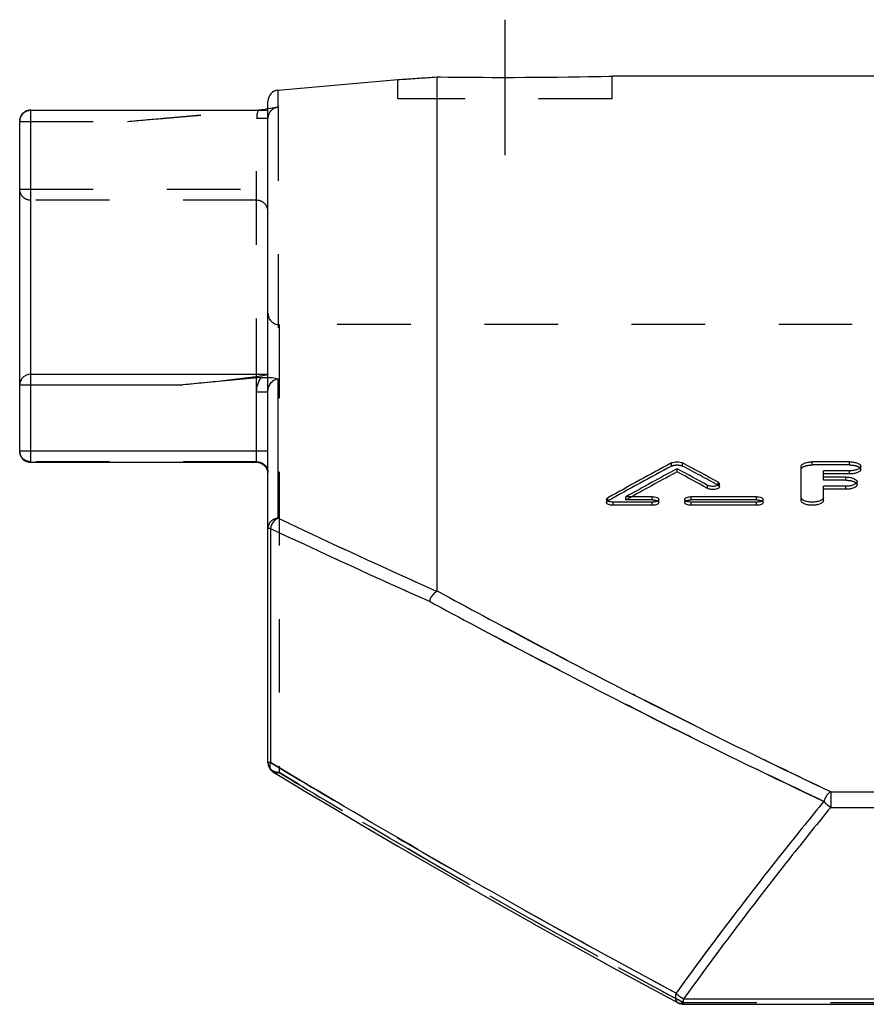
# Model space of a CAD drawing. Header units: millimetres. Extents: x 0 to 1000, y 0 to 1000.
# Tile 1 of 3: x 270 to 345, y 527 to 614. Entities that reach past the tile are written whole.
import ezdxf

# ---------------------------------------------------------------- set-up
doc = ezdxf.new("R2010")
doc.units = ezdxf.units.MM
doc.header["$LTSCALE"] = 65.185185
doc.linetypes.add('CENTER', pattern=[0.6, 0.375, -0.075, 0.075, -0.075])
doc.linetypes.add('HIDDEN', pattern=[0.2, 0.1, -0.1])
for name, color, linetype in [('FASEN', 7, 'CONTINUOUS'), ('KOERPER', 7, 'CONTINUOUS'), ('KONST.EL_MIT_GEO', 7, 'CONTINUOUS'), ('RUNDUNG', 7, 'CONTINUOUS'), ('SCHNITT', 7, 'CONTINUOUS')]:
    doc.layers.add(name, color=color, linetype=linetype)

msp = doc.modelspace()

# ---------------------------------------------------------------- linework, layer by layer
at = {"layer": 'FASEN', "color": 7, "linetype": 'Continuous'}
msp.add_line((292.913, 607.768), (303.5, 608.694), dxfattribs=at)
at = {"layer": 'KOERPER', "color": 7, "linetype": 'Continuous'}
msp.add_line((377.554, 609), (322.5, 609), dxfattribs=at)
at = {"layer": 'KOERPER', "color": 8, "linetype": 'HIDDEN'}
msp.add_line((422, 587), (293, 587), dxfattribs=at)
at = {"layer": 'KONST.EL_MIT_GEO', "color": 8, "linetype": 'HIDDEN'}
for p, q in [((327.768, 574.472), (327.768, 574.747)), ((328.746, 574.472), (328.746, 574.747)), ((340.236, 574.569), (340.236, 574.845)), ((343.538, 574.569), (343.538, 574.845)), ((343.538, 574.569), (340.236, 574.569)), ((331.891, 572.77), (331.891, 573.045)), ((341.227, 573.218), (341.227, 573.492)), ((343.208, 573.218), (341.227, 573.218)), ((343.208, 573.218), (343.208, 573.492)), ((322.114, 571.385), (322.114, 571.658)), ((323.725, 571.481), (323.725, 571.755)), ((323.725, 571.481), (324.217, 571.755)), ((326.045, 571.481), (323.725, 571.481)), ((326.045, 571.481), (326.045, 571.755)), ((329.512, 571.481), (329.512, 571.755)), ((335.29, 571.481), (329.512, 571.481)), ((335.29, 571.481), (335.29, 571.755))]:
    msp.add_line(p, q, dxfattribs=at)
at = {"layer": 'KONST.EL_MIT_GEO', "color": 7, "linetype": 'Continuous'}
for p, q in [((343.538, 574.845), (340.236, 574.845)), ((328.257, 573.963), (328.257, 574.238)), ((339.245, 571.413), (339.245, 574.452)), ((341.227, 573.492), (341.227, 574.056)), ((343.538, 574.056), (341.227, 574.056)), ((343.538, 573.781), (341.227, 573.781)), ((343.538, 573.781), (343.538, 574.056)), ((344.528, 574.176), (344.528, 574.452)), ((332.005, 572.631), (332.005, 572.905)), ((343.208, 573.492), (341.227, 573.492)), ((344.198, 572.818), (344.198, 573.092)), ((330.963, 572.491), (330.963, 572.765)), ((341.227, 571.413), (341.227, 572.689)), ((343.208, 572.689), (341.227, 572.689)), ((343.208, 572.415), (341.227, 572.415)), ((343.208, 572.415), (343.208, 572.689)), ((322, 571.516), (322, 571.243)), ((322.578, 571.004), (322.578, 571.277)), ((326.045, 571.277), (322.578, 571.277)), ((326.045, 571.755), (323.725, 571.755)), ((326.045, 571.004), (326.045, 571.277)), ((326.623, 571.243), (326.623, 571.516)), ((328.934, 571.516), (328.934, 571.243)), ((335.29, 571.755), (329.512, 571.755)), ((329.512, 571.004), (329.512, 571.277)), ((335.29, 571.277), (329.512, 571.277)), ((335.29, 571.004), (335.29, 571.277)), ((335.868, 571.243), (335.868, 571.516)), ((326.045, 571.004), (322.578, 571.004)), ((335.29, 571.004), (329.512, 571.004))]:
    msp.add_line(p, q, dxfattribs=at)
for centre, radius, start, end in [((505.785, 242.177), 377.218, 118.1591, 119.13777), ((152.059, 244.628), 374.429, 61.29607, 61.84333), ((507.497, 241.684), 377.782, 118.32384, 119.10757), ((507.175, 241.764), 377.316, 118.30638, 119.00546), ((150.195, 243.846), 375.319, 61.20764, 61.67787), ((150.253, 243.444), 375.403, 61.22483, 61.69488)]:
    msp.add_arc(centre, radius, start, end, dxfattribs=at)
at = {"layer": 'KONST.EL_MIT_GEO', "color": 8, "linetype": 'HIDDEN'}
for centre, radius, start, end in [((505.725, 241.777), 377.299, 118.14216, 119.12046), ((152.117, 244.226), 374.513, 61.31322, 61.86026)]:
    msp.add_arc(centre, radius, start, end, dxfattribs=at)
at = {"layer": 'KONST.EL_MIT_GEO', "color": 7, "linetype": 'Continuous'}
for points, knots in [([(327.768, 574.747), (327.835, 574.783), (327.998, 574.831), (328.257, 574.853), (328.516, 574.83), (328.68, 574.783), (328.746, 574.747)], [0, 0, 0, 0, 0.226039, 0.500015, 0.773983, 1, 1, 1, 1]), ([(339.245, 574.452), (339.245, 574.586), (339.526, 574.748), (339.866, 574.825), (340.109, 574.845), (340.236, 574.845)], [0, 0, 0, 0, 0.360554, 0.658779, 1, 1, 1, 1]), ([(343.538, 574.845), (343.665, 574.845), (343.903, 574.827), (344.18, 574.761), (344.357, 574.677), (344.471, 574.598), (344.528, 574.508), (344.528, 574.452)], [0, 0, 0, 0, 0.335966, 0.629649, 0.750452, 0.851128, 1, 1, 1, 1]), ([(344.528, 574.452), (344.528, 574.395), (344.471, 574.305), (344.357, 574.226), (344.18, 574.141), (343.903, 574.074), (343.665, 574.056), (343.538, 574.056)], [0, 0, 0, 0, 0.148985, 0.249741, 0.370613, 0.664256, 1, 1, 1, 1]), ([(344.528, 574.176), (344.528, 574.12), (344.471, 574.029), (344.357, 573.95), (344.181, 573.867), (343.904, 573.8), (343.666, 573.781), (343.538, 573.781)], [0, 0, 0, 0, 0.148701, 0.250903, 0.370974, 0.661086, 1, 1, 1, 1]), ([(332.005, 572.905), (332.005, 572.846), (331.906, 572.762), (331.762, 572.71), (331.545, 572.665), (331.27, 572.667), (331.051, 572.716), (330.963, 572.765)], [0, 0, 0, 0, 0.155054, 0.276008, 0.420284, 0.734096, 1, 1, 1, 1]), ([(331.891, 573.045), (331.908, 573.035), (331.959, 573.004), (332.005, 572.947), (332.005, 572.905)], [0, 0, 0, 0, 0.315508, 1, 1, 1, 1]), ([(343.208, 573.492), (343.334, 573.493), (343.578, 573.471), (343.92, 573.394), (344.198, 573.227), (344.198, 573.092)], [0, 0, 0, 0, 0.339987, 0.637527, 1, 1, 1, 1]), ([(344.198, 573.092), (344.198, 572.956), (343.92, 572.789), (343.578, 572.71), (343.335, 572.689), (343.208, 572.689)], [0, 0, 0, 0, 0.362777, 0.660258, 1, 1, 1, 1]), ([(332.005, 572.631), (332.005, 572.572), (331.906, 572.488), (331.762, 572.436), (331.546, 572.391), (331.271, 572.392), (331.051, 572.442), (330.963, 572.491)], [0, 0, 0, 0, 0.156397, 0.275233, 0.418793, 0.732715, 1, 1, 1, 1]), ([(344.198, 572.818), (344.198, 572.682), (343.921, 572.516), (343.579, 572.436), (343.336, 572.415), (343.208, 572.415)], [0, 0, 0, 0, 0.363084, 0.657004, 1, 1, 1, 1]), ([(322, 571.516), (322, 571.529), (322.013, 571.592), (322.07, 571.634), (322.114, 571.658)], [0, 0, 0, 0, 0.206095, 1, 1, 1, 1]), ([(322.578, 571.277), (322.504, 571.277), (322.362, 571.289), (322.161, 571.336), (322, 571.437), (322, 571.516)], [0, 0, 0, 0, 0.338573, 0.635248, 1, 1, 1, 1]), ([(322.578, 571.004), (322.503, 571.004), (322.362, 571.016), (322.161, 571.064), (322, 571.163), (322, 571.243)], [0, 0, 0, 0, 0.341305, 0.633406, 1, 1, 1, 1]), ([(326.045, 571.755), (326.119, 571.755), (326.261, 571.742), (326.461, 571.696), (326.623, 571.596), (326.623, 571.516)], [0, 0, 0, 0, 0.338665, 0.635358, 1, 1, 1, 1]), ([(326.623, 571.516), (326.623, 571.436), (326.461, 571.336), (326.261, 571.289), (326.119, 571.277), (326.045, 571.277)], [0, 0, 0, 0, 0.364885, 0.661551, 1, 1, 1, 1]), ([(326.623, 571.243), (326.623, 571.163), (326.462, 571.064), (326.261, 571.016), (326.12, 571.004), (326.045, 571.004)], [0, 0, 0, 0, 0.366279, 0.656999, 1, 1, 1, 1]), ([(328.934, 571.516), (328.934, 571.596), (329.095, 571.696), (329.296, 571.742), (329.438, 571.755), (329.512, 571.755)], [0, 0, 0, 0, 0.36468, 0.661393, 1, 1, 1, 1]), ([(329.512, 571.277), (329.438, 571.277), (329.296, 571.289), (329.095, 571.336), (328.934, 571.436), (328.934, 571.516)], [0, 0, 0, 0, 0.338507, 0.635154, 1, 1, 1, 1]), ([(329.512, 571.004), (329.437, 571.004), (329.296, 571.016), (329.095, 571.063), (328.934, 571.163), (328.934, 571.243)], [0, 0, 0, 0, 0.340633, 0.6336, 1, 1, 1, 1]), ([(335.29, 571.755), (335.364, 571.755), (335.506, 571.742), (335.707, 571.696), (335.868, 571.596), (335.868, 571.516)], [0, 0, 0, 0, 0.338665, 0.635358, 1, 1, 1, 1]), ([(335.868, 571.516), (335.868, 571.436), (335.707, 571.336), (335.506, 571.289), (335.364, 571.277), (335.29, 571.277)], [0, 0, 0, 0, 0.364885, 0.661551, 1, 1, 1, 1]), ([(335.868, 571.243), (335.868, 571.163), (335.707, 571.064), (335.507, 571.016), (335.365, 571.004), (335.29, 571.004)], [0, 0, 0, 0, 0.366279, 0.656999, 1, 1, 1, 1]), ([(341.227, 571.687), (341.227, 571.55), (340.95, 571.379), (340.606, 571.298), (340.236, 571.265), (339.866, 571.298), (339.522, 571.379), (339.244, 571.55), (339.245, 571.687)], [0, 0, 0, 0, 0.182348, 0.330733, 0.500001, 0.66927, 0.817654, 1, 1, 1, 1]), ([(341.227, 571.413), (341.227, 571.277), (340.95, 571.105), (340.605, 571.025), (340.236, 570.992), (339.867, 571.025), (339.522, 571.105), (339.245, 571.277), (339.245, 571.413)], [0, 0, 0, 0, 0.182075, 0.331712, 0.49974, 0.668809, 0.817675, 1, 1, 1, 1])]:
    msp.add_open_spline(points, degree=3, knots=knots, dxfattribs=at)
at = {"layer": 'KONST.EL_MIT_GEO', "color": 8, "linetype": 'HIDDEN'}
for points, knots in [([(327.768, 574.472), (327.834, 574.507), (327.998, 574.555), (328.256, 574.577), (328.515, 574.555), (328.679, 574.508), (328.746, 574.472)], [0, 0, 0, 0, 0.22507, 0.500068, 0.771992, 1, 1, 1, 1]), ([(339.245, 574.176), (339.245, 574.233), (339.303, 574.323), (339.417, 574.402), (339.594, 574.485), (339.871, 574.552), (340.109, 574.569), (340.236, 574.569)], [0, 0, 0, 0, 0.149144, 0.249296, 0.370939, 0.663373, 1, 1, 1, 1]), ([(343.538, 574.569), (343.666, 574.569), (343.904, 574.551), (344.181, 574.485), (344.357, 574.402), (344.471, 574.323), (344.528, 574.232), (344.528, 574.176)], [0, 0, 0, 0, 0.339787, 0.629112, 0.75011, 0.852368, 1, 1, 1, 1]), ([(343.208, 573.218), (343.336, 573.218), (343.579, 573.197), (343.921, 573.118), (344.198, 572.953), (344.198, 572.818)], [0, 0, 0, 0, 0.343922, 0.637084, 1, 1, 1, 1]), ([(331.891, 572.77), (331.909, 572.761), (331.96, 572.73), (332.005, 572.672), (332.005, 572.631)], [0, 0, 0, 0, 0.323949, 1, 1, 1, 1]), ([(322, 571.243), (322, 571.256), (322.013, 571.318), (322.07, 571.361), (322.114, 571.385)], [0, 0, 0, 0, 0.201552, 1, 1, 1, 1]), ([(326.045, 571.481), (326.119, 571.481), (326.261, 571.469), (326.461, 571.422), (326.623, 571.323), (326.623, 571.243)], [0, 0, 0, 0, 0.340792, 0.633805, 1, 1, 1, 1]), ([(328.934, 571.243), (328.934, 571.323), (329.095, 571.422), (329.295, 571.469), (329.437, 571.481), (329.512, 571.481)], [0, 0, 0, 0, 0.366075, 0.656839, 1, 1, 1, 1]), ([(335.29, 571.481), (335.365, 571.481), (335.506, 571.469), (335.707, 571.422), (335.868, 571.323), (335.868, 571.243)], [0, 0, 0, 0, 0.340792, 0.633805, 1, 1, 1, 1])]:
    msp.add_open_spline(points, degree=3, knots=knots, dxfattribs=at)
at = {"layer": 'RUNDUNG', "color": 7, "linetype": 'Continuous'}
for p, q in [((292.913, 606.26), (292.913, 607.768)), ((271, 574.789), (271, 605.994)), ((271, 605.994), (291.954, 605.994)), ((271, 605.99), (292, 605.99)), ((292, 606.111), (292, 606.771)), ((292, 582.603), (292, 605.99)), ((292.913, 606.26), (292.83, 606.246)), ((270, 575.789), (270, 604.993)), ((271, 582.603), (292, 582.603)), ((270, 581.662), (284.47, 581.662)), ((291.405, 582.308), (284.47, 581.662)), ((292.913, 569.863), (292.913, 582.209)), ((291, 574.789), (291, 581.022)), ((292, 581.022), (291, 581.022)), ((292, 548.226), (292, 581.022)), ((292, 575.789), (270, 575.789)), ((291, 574.789), (271, 574.789)), ((292.219, 568.957), (292, 568.957)), ((292.219, 568.957), (292.219, 548.226)), ((292.219, 548.226), (292, 548.226)), ((292.483, 547.369), (295.079, 545.809)), ((295.069, 545.815), (297.834, 544.166)), ((341.864, 545.63), (341.864, 544.251)), ((341.864, 545.63), (680.136, 545.63)), ((297.824, 544.171), (300.646, 542.502)), ((341.864, 544.251), (680.136, 544.251)), ((300.636, 542.508), (303.515, 540.821)), ((303.504, 540.827), (306.439, 539.122)), ((306.428, 539.129), (309.42, 537.408)), ((309.409, 537.414), (312.457, 535.678)), ((312.445, 535.684), (315.549, 533.935)), ((315.538, 533.941), (318.698, 532.18)), ((318.687, 532.186), (321.903, 530.414)), ((325.153, 528.644), (325.159, 528.641)), ((328.815, 527.28), (693.185, 527.28)), ((328.817, 526.809), (328.817, 527.28)), ((328.817, 526.809), (693.183, 526.809))]:
    msp.add_line(p, q, dxfattribs=at)
at = {"layer": 'RUNDUNG', "color": 8, "linetype": 'HIDDEN'}
for p, q in [((279.558, 604.994), (290.944, 605.994)), ((290.944, 605.994), (291.148, 606.012)), ((292, 605.99), (292, 606.111)), ((292.913, 606.26), (292.913, 582.209)), ((291, 581.022), (291, 605.253)), ((292, 605.253), (291, 605.253)), ((270, 604.994), (279.558, 604.994)), ((270, 599.002), (292, 599.002)), ((291, 598.006), (271, 598.006)), ((293, 587), (293, 547.325)), ((292, 581.022), (292, 582.603)), ((291, 574.848), (271, 574.848)), ((292.483, 547.369), (292.484, 547.369)), ((325.159, 528.641), (325.164, 528.638)), ((328.462, 527.148), (328.817, 526.959)), ((328.814, 526.959), (693.183, 526.959))]:
    msp.add_line(p, q, dxfattribs=at)
msp.add_lwpolyline([(292, 605.253), (292.002, 605.312), (292.008, 605.378), (292.018, 605.444), (292.033, 605.509), (292.052, 605.573), (292.075, 605.635), (292.102, 605.696), (292.132, 605.754), (292.167, 605.811), (292.205, 605.865), (292.247, 605.916), (292.292, 605.965), (292.34, 606.01), (292.39, 606.052), (292.444, 606.09), (292.499, 606.125), (292.557, 606.157), (292.617, 606.184), (292.678, 606.207), (292.741, 606.226), (292.805, 606.241), (292.83, 606.246)], dxfattribs=at)
at = {"layer": 'RUNDUNG', "color": 7, "linetype": 'Continuous'}
msp.add_lwpolyline([(321.892, 530.42), (325.164, 528.638), (328.345, 526.927)], dxfattribs=at)
for centre, radius, start, end in [((293, 606.771), 1, 95, 180), ((271, 604.994), 1, 90, 180), ((289.754, 621.783), 15.832, 275.05301, 277.33808), ((293, 605.272), 0.992, 95.06373, 104.57157), ((270.991, 604.994), 0.991, 176.21712, 179.99689), ((271, 575.789), 1, 180, 270), ((291, 573.789), 1, 0, 90), ((567.249, 1146.185), 638.284, 244.544993, 245.93508), ((566.908, 1149.695), 642.426, 244.685828, 246.068588), ((293, 548.226), 1, 180, 238.91034), ((328.817, 527.809), 1, 241.84264, 270)]:
    msp.add_arc(centre, radius, start, end, dxfattribs=at)
at = {"layer": 'RUNDUNG', "color": 8, "linetype": 'HIDDEN'}
for centre, radius, start, end in [((293.001, 605.271), 0.993, 104.57157, 112.12321), ((293, 588), 1, 180, 270), ((563.487, 1138.029), 629.304, 244.535073, 245.944995), ((563.161, 1141.518), 633.432, 244.676013, 246.078406), ((292.953, 548.324), 0.988, 228.05292, 238.99771)]:
    msp.add_arc(centre, radius, start, end, dxfattribs=at)
at = {"layer": 'RUNDUNG', "color": 7, "linetype": 'Continuous'}
for points, knots in [([(270.002, 605.059), (270.01, 605.183), (270.075, 605.431), (270.3, 605.739), (270.624, 605.943), (270.875, 605.99), (271, 605.99)], [0, 0, 0, 0, 0.249556, 0.499373, 0.749559, 1, 1, 1, 1]), ([(292.83, 606.246), (292.75, 606.232), (292.399, 606.171), (292.048, 606.115), (291.776, 606.08)], [0, 0, 0, 0, 0.228406, 1, 1, 1, 1]), ([(291.954, 605.994), (291.965, 605.994), (291.98, 605.994), (291.993, 605.992), (292, 605.991), (292, 605.99)], [0, 0, 0, 0, 0.689089, 0.908499, 1, 1, 1, 1]), ([(271, 582.603), (270.87, 582.603), (270.61, 582.555), (270.278, 582.348), (270.053, 582.035), (270, 581.785), (270, 581.662)], [0, 0, 0, 0, 0.257053, 0.510033, 0.757137, 1, 1, 1, 1]), ([(292, 582.603), (292, 582.594), (291.975, 582.577), (291.924, 582.556), (291.838, 582.531), (291.731, 582.507), (291.58, 582.476), (291.388, 582.442), (291.154, 582.404), (290.919, 582.369), (290.604, 582.324), (290.209, 582.272), (289.733, 582.212), (289.256, 582.155), (288.779, 582.1), (288.142, 582.029), (287.344, 581.944), (286.387, 581.847), (285.429, 581.753), (284.789, 581.692), (284.47, 581.662)], [0, 0, 0, 0, 0.003651, 0.009484, 0.023302, 0.038084, 0.053235, 0.084032, 0.115152, 0.146436, 0.17782, 0.240764, 0.303848, 0.367013, 0.430231, 0.493484, 0.620058, 0.746684, 0.873337, 1, 1, 1, 1]), ([(291, 581.022), (291, 581.25), (291.069, 581.707), (291.274, 582.123), (291.405, 582.308)], [0, 0, 0, 0, 0.500068, 1, 1, 1, 1]), ([(291.405, 582.308), (291.544, 582.321), (292.049, 582.346), (292.558, 582.294), (292.913, 582.209)], [0, 0, 0, 0, 0.276742, 1, 1, 1, 1]), ([(292, 581.022), (292, 581.156), (292.038, 581.426), (292.213, 581.799), (292.507, 582.095), (292.776, 582.194), (292.913, 582.209)], [0, 0, 0, 0, 0.246809, 0.495054, 0.746026, 1, 1, 1, 1]), ([(292.913, 569.863), (292.791, 569.854), (292.552, 569.794), (292.25, 569.59), (292.048, 569.299), (292, 569.069), (292, 568.957)], [0, 0, 0, 0, 0.260735, 0.514855, 0.760417, 1, 1, 1, 1]), ([(292.913, 569.863), (292.737, 569.794), (292.42, 569.529), (292.256, 569.157), (292.219, 568.957)], [0, 0, 0, 0, 0.48197, 1, 1, 1, 1]), ([(306.975, 563.378), (306.896, 563.341), (306.581, 563.132), (306.377, 562.777), (306.313, 562.497)], [0, 0, 0, 0, 0.233115, 1, 1, 1, 1]), ([(306.975, 563.378), (306.979, 563.38), (306.992, 563.387), (307, 563.403), (307, 563.413)], [0, 0, 0, 0, 0.33348, 1, 1, 1, 1]), ([(307, 563.413), (309.73, 561.926), (321.225, 555.755), (332.884, 549.886), (341.864, 545.63)], [0, 0, 0, 0, 0.238266, 1, 1, 1, 1]), ([(306.313, 562.497), (309.05, 561.016), (320.573, 554.867), (332.258, 549.02), (341.258, 544.78)], [0, 0, 0, 0, 0.238289, 1, 1, 1, 1]), ([(292.483, 547.369), (292.423, 547.406), (292.312, 547.508), (292.173, 547.798), (292.18, 548.06), (292.219, 548.226)], [0, 0, 0, 0, 0.223624, 0.461692, 1, 1, 1, 1]), ([(328.163, 527.809), (324.951, 529.519), (312.84, 536.094), (300.91, 543), (292.219, 548.226)], [0, 0, 0, 0, 0.264078, 1, 1, 1, 1]), ([(341.864, 545.63), (341.721, 545.546), (341.468, 545.282), (341.312, 544.96), (341.258, 544.78)], [0, 0, 0, 0, 0.470471, 1, 1, 1, 1]), ([(341.258, 544.78), (340.121, 543.395), (335.63, 537.836), (331.307, 532.141), (328.163, 527.809)], [0, 0, 0, 0, 0.250875, 1, 1, 1, 1]), ([(341.864, 544.251), (340.731, 542.866), (336.256, 537.306), (331.948, 531.612), (328.815, 527.28)], [0, 0, 0, 0, 0.250863, 1, 1, 1, 1]), ([(341.864, 544.251), (341.806, 544.284), (341.664, 544.38), (341.455, 544.552), (341.32, 544.704), (341.258, 544.78)], [0, 0, 0, 0, 0.250271, 0.633602, 1, 1, 1, 1]), ([(328.164, 527.809), (328.133, 527.716), (328.1, 527.534), (328.106, 527.274), (328.184, 527.058), (328.288, 526.957), (328.345, 526.927)], [0, 0, 0, 0, 0.302669, 0.570726, 0.799497, 1, 1, 1, 1]), ([(328.817, 527.28), (328.754, 527.313), (328.511, 527.455), (328.295, 527.645), (328.164, 527.809)], [0, 0, 0, 0, 0.253799, 1, 1, 1, 1])]:
    msp.add_open_spline(points, degree=3, knots=knots, dxfattribs=at)
at = {"layer": 'RUNDUNG', "color": 8, "linetype": 'HIDDEN'}
for points, knots in [([(279.558, 604.994), (280.598, 605.085), (282.158, 605.221), (284.238, 605.398), (285.798, 605.529), (287.355, 605.657), (288.652, 605.762), (289.687, 605.843), (290.459, 605.901), (291.099, 605.948), (291.596, 605.978), (291.838, 605.994), (291.954, 605.994)], [0, 0, 0, 0, 0.251879, 0.377771, 0.503596, 0.629306, 0.7548, 0.81739, 0.879764, 0.941629, 0.971989, 1, 1, 1, 1]), ([(292.627, 606.191), (292.445, 606.117), (292.118, 605.852), (292, 605.45), (292, 605.253)], [0, 0, 0, 0, 0.500297, 1, 1, 1, 1]), ([(271, 598.006), (270.87, 598.006), (270.607, 598.058), (270.275, 598.279), (270.052, 598.61), (270, 598.873), (270, 599.002)], [0, 0, 0, 0, 0.250462, 0.500654, 0.750463, 1, 1, 1, 1]), ([(292, 597.01), (292, 597.14), (291.948, 597.402), (291.725, 597.733), (291.393, 597.954), (291.13, 598.006), (291, 598.006)], [0, 0, 0, 0, 0.249537, 0.499346, 0.749538, 1, 1, 1, 1]), ([(271, 574.848), (270.87, 574.848), (270.61, 574.896), (270.278, 575.103), (270.053, 575.416), (270, 575.666), (270, 575.789)], [0, 0, 0, 0, 0.256983, 0.509933, 0.757065, 1, 1, 1, 1]), ([(291, 574.848), (291.13, 574.848), (291.39, 574.8), (291.722, 574.592), (291.947, 574.28), (292, 574.029), (292, 573.907)], [0, 0, 0, 0, 0.256983, 0.509933, 0.757065, 1, 1, 1, 1]), ([(307, 563.413), (307, 563.41), (306.998, 563.395), (306.985, 563.383), (306.975, 563.378)], [0, 0, 0, 0, 0.204766, 1, 1, 1, 1]), ([(341.864, 545.63), (338.784, 547.09), (327.039, 552.774), (315.464, 558.804), (307, 563.413)], [0, 0, 0, 0, 0.261302, 1, 1, 1, 1]), ([(341.258, 544.78), (338.171, 546.235), (326.401, 551.897), (314.798, 557.905), (306.313, 562.497)], [0, 0, 0, 0, 0.261275, 1, 1, 1, 1]), ([(292, 548.226), (292, 548.108), (292.054, 547.866), (292.281, 547.567), (292.612, 547.37), (292.87, 547.325), (293, 547.325)], [0, 0, 0, 0, 0.237844, 0.482987, 0.738098, 1, 1, 1, 1]), ([(292.219, 548.227), (294.997, 546.556), (306.843, 539.515), (318.862, 532.762), (328.163, 527.808)], [0, 0, 0, 0, 0.235289, 1, 1, 1, 1]), ([(293, 547.325), (292.912, 547.297), (292.732, 547.272), (292.556, 547.326), (292.484, 547.369)], [0, 0, 0, 0, 0.520967, 1, 1, 1, 1]), ([(328.814, 526.959), (325.614, 528.665), (313.548, 535.226), (301.66, 542.111), (293, 547.325)], [0, 0, 0, 0, 0.264006, 1, 1, 1, 1]), ([(293, 547.324), (295.744, 545.672), (307.435, 538.722), (319.29, 532.046), (328.462, 527.148)], [0, 0, 0, 0, 0.235462, 1, 1, 1, 1]), ([(341.258, 544.78), (340.121, 543.395), (335.63, 537.836), (331.307, 532.141), (328.163, 527.808)], [0, 0, 0, 0, 0.250874, 1, 1, 1, 1]), ([(341.258, 544.78), (341.299, 544.73), (341.408, 544.602), (341.609, 544.421), (341.776, 544.301), (341.864, 544.251)], [0, 0, 0, 0, 0.240934, 0.621958, 1, 1, 1, 1]), ([(328.345, 526.927), (328.411, 526.892), (328.581, 526.864), (328.74, 526.917), (328.817, 526.959)], [0, 0, 0, 0, 0.459191, 1, 1, 1, 1]), ([(328.611, 526.888), (328.587, 526.884), (328.497, 526.876), (328.404, 526.896), (328.345, 526.927)], [0, 0, 0, 0, 0.266648, 1, 1, 1, 1])]:
    msp.add_open_spline(points, degree=3, knots=knots, dxfattribs=at)
for points in [[(291.148, 606.012), (291.051, 605.773), (291, 605.511), (291, 605.253)], [(292.679, 547.373), (292.597, 547.398), (292.518, 547.433), (292.444, 547.477)], [(293, 547.325), (292.892, 547.325), (292.782, 547.341), (292.679, 547.373)], [(328.713, 526.914), (328.68, 526.903), (328.646, 526.894), (328.611, 526.888)], [(328.817, 526.959), (328.784, 526.941), (328.749, 526.926), (328.713, 526.914)]]:
    msp.add_open_spline(points, degree=3, dxfattribs=at)
at = {"layer": 'SCHNITT', "color": 40, "linetype": 'CENTER'}
msp.add_line((313, 614), (313, 602), dxfattribs=at)
at = {"layer": 'SCHNITT', "color": 8, "linetype": 'HIDDEN'}
for p, q in [((303.5, 608.694), (303.716, 608.708)), ((303.5, 607), (303.5, 608.694)), ((306.745, 608.917), (307, 608.936)), ((307, 608.936), (307.296, 608.932)), ((322.232, 608.994), (322.5, 609)), ((322.5, 607), (322.5, 609)), ((322.5, 607), (303.5, 607))]:
    msp.add_line(p, q, dxfattribs=at)
at = {"layer": 'SCHNITT', "color": 7, "linetype": 'Continuous'}
msp.add_line((307, 563.413), (307, 608.936), dxfattribs=at)
for centre, radius, start, end in [((276.035, 1031.464), 423.662, 273.71689, 274.19136), ((313, 1030.976), 422.083, 269.18552, 271.28971)]:
    msp.add_arc(centre, radius, start, end, dxfattribs=at)
at = {"layer": 'SCHNITT', "color": 8, "linetype": 'HIDDEN'}
for centre, radius, start, end in [((276.051, 1031.239), 423.435, 273.74606, 274.15691), ((313, 1030.862), 421.969, 269.22537, 271.25367)]:
    msp.add_arc(centre, radius, start, end, dxfattribs=at)

doc.saveas('drawing.dxf')
